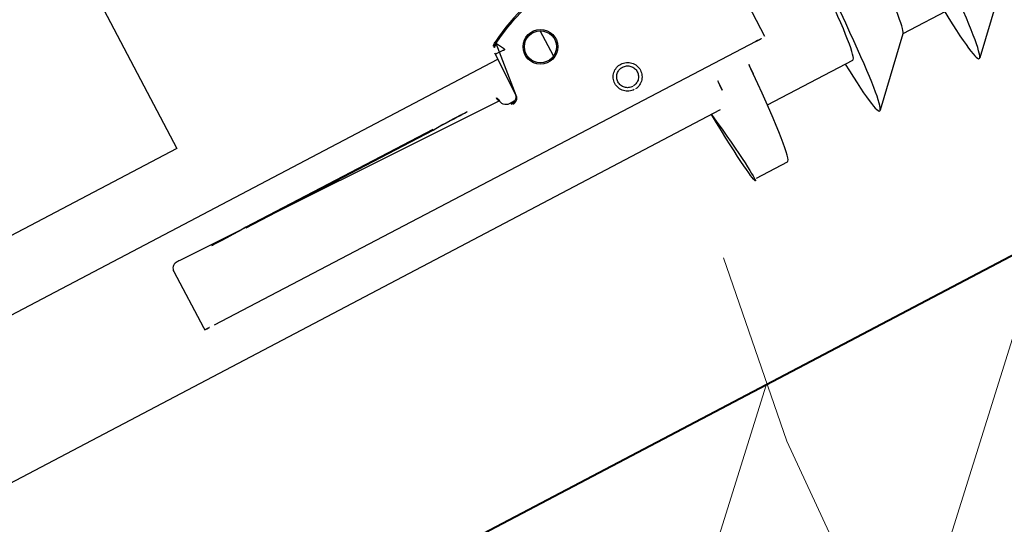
# Model space of a CAD drawing. Header units: metres. Extents: x 7408630 to 7411134, y 5569633 to 5570339.
# Tile 120 of 256: x 7410480.4542 to 7410480.5942, y 5569932.3047 to 5569932.3765. Entities that reach past the tile are written whole.
import ezdxf
from ezdxf.enums import TextEntityAlignment as Align

# ---------------------------------------------------------------- set-up
doc = ezdxf.new("R2010")
doc.units = ezdxf.units.M
doc.header["$MEASUREMENT"] = 0
doc.linetypes.add('HIDDEN2', pattern=[4.762499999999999, 3.175, -1.5875])
doc.layers.add('0-wypos-sanitarne', color=1, linetype='Continuous')
for name, color, linetype, lineweight in [('Hatch', 4, 'Continuous', 5), ('OPIS POM NOWE', 140, 'Continuous', 5), ('Opis_pom', 9, 'Continuous', 18), ('Sciany', 2, 'Continuous', 40)]:
    doc.layers.add(name, color=color, linetype=linetype, lineweight=lineweight)
doc.layers.add('Wyburzenia', color=7, linetype='Continuous', lineweight=13, true_color=0xb0b0b0)
doc.styles.add('ARIAL', font='tahoma.ttf')

# ---------------------------------------------------------------- blocks, each defined once
blk = doc.blocks.new('99400_TOP')
for points in [[(-0.2413629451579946, 0.1733061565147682), (-0.2334143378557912, 0.1733061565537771), (-0.2254809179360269, 0.1814506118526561)], [(-0.2253774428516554, 0.1733061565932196), (-0.2174288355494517, 0.1733061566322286), (-0.2094954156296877, 0.1814506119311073)], [(-0.189410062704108, 0.1818061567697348), (-0.1944055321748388, 0.181806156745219)], [(-0.1956678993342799, 0.1733061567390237), (-0.2093919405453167, 0.1733061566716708)], [(-0.1894100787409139, 0.1708061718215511), (-0.04454090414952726, 0.1708061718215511), (-0.04034816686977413, 0.1707083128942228), (-0.03616448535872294, 0.1704151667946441), (-0.03199911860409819, 0.1699271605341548), (-0.02786080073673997, 0.169245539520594), (-0.02375906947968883, 0.1683716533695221), (-0.01970212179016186, 0.1673074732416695), (-0.01569966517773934, 0.1660553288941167), (-0.01175936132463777, 0.1646178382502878), (-0.007890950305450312, 0.1629983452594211), (-0.004101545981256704, 0.1612000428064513), (-0.0004007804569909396, 0.1592273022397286), (0.003204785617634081, 0.1570838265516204), (0.006705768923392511, 0.1547750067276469), (0.01009616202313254, 0.1523049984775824), (0.01336696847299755, 0.1496801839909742)], [(-0.1983898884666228, 0.1645455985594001), (-0.1114795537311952, 0.1643710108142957)], [(-0.1647880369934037, 0.1486506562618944), (-0.164660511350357, 0.1552012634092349), (-0.1646448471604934, 0.1553591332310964), (-0.1646041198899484, 0.1555131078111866), (-0.1645396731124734, 0.1556586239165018), (-0.1644527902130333, 0.1557919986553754), (-0.1643460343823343, 0.1559099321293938), (-0.1642220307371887, 0.1560092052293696), (-0.1640844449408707, 0.1560873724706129), (-0.1639383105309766, 0.1561421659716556), (-0.1634844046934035, 0.1562238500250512), (-0.1638005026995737, 0.1562264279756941), (-0.1639513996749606, 0.1562276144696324)], [(-0.1219518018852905, 0.1542665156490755), (-0.1519509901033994, 0.1543267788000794)], [(-0.1519480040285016, 0.1542307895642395), (-0.1219488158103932, 0.1541705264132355)], [(-0.1719983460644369, 0.1529731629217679), (-0.1719983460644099, 0.1489248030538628)], [(0.1649285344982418, 0.1496802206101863), (-0.1647679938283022, 0.1496802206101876)], [(-0.1184726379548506, 0.0496799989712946), (-0.1184726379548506, 0.1396802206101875), (0.1115273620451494, 0.1396802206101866), (0.1115273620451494, 0.0496799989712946)]]:
    blk.add_lwpolyline(points)
for points in [[(-0.1998894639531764, 0.1645355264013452), (-0.1999468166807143, 0.1555409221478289, 0.009368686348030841), (-0.1999341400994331, 0.1551108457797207), (-0.1999132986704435, 0.1549369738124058), (-0.1998626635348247, 0.1547694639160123), (-0.1997833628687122, 0.1546132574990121), (-0.1996783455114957, 0.1544734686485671), (-0.1995501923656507, 0.154353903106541), (-0.1994036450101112, 0.1542587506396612), (-0.1992427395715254, 0.1541905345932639), (-0.1990737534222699, 0.1541515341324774), (-0.1989467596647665, 0.1541412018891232), (-0.1987988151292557, 0.1541386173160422)], [(-0.1641244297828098, 0.1560676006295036), (-0.1632375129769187, 0.1560658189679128), (-0.1630264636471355, 0.1560427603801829), (-0.1628247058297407, 0.1559755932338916), (-0.1626417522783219, 0.1558671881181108), (-0.1624858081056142, 0.1557226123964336), (-0.1623639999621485, 0.1555482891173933), (-0.1622817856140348, 0.1553521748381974), (-0.1622444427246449, 0.1551514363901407, 0.002298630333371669), (-0.162239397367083, 0.1550307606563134, 0.4045495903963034), (-0.1612418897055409, 0.1540618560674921), (-0.1114476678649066, 0.1539618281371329), (-0.1112693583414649, 0.1539617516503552), (-0.1111122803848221, 0.1539622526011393), (-0.110993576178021, 0.1539633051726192), (-0.110827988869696, 0.1539719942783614), (-0.1106518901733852, 0.1540093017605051), (-0.110483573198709, 0.1540784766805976), (-0.1103307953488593, 0.1541766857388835), (-0.1101979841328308, 0.1543013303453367), (-0.110090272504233, 0.1544475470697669), (-0.1100105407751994, 0.1546112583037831), (-0.1099620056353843, 0.15478635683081), (-0.1099458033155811, 0.1549675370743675), (-0.1099669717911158, 0.1639629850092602), (-0.1099791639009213, 0.1643549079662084)], [(-0.1962293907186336, 0.1564445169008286), (-0.1958735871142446, 0.1563780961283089), (-0.1955493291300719, 0.1561689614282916), (-0.1953270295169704, 0.1558504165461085), (-0.1952327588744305, 0.1554960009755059), (-0.1951315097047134, 0.148940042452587), (-0.1951297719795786, 0.1488841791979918, 0.2653468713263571), (-0.1943525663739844, 0.1476160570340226, 0.1257108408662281), (-0.1799722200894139, 0.1439116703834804, 0.1257108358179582), (-0.1655771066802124, 0.147558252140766, 0.2695402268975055), (-0.1647941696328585, 0.1488467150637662), (-0.1646666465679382, 0.1553984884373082), (-0.1646377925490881, 0.1556180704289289), (-0.1645614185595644, 0.1558259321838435), (-0.1644411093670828, 0.1560118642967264), (-0.1642828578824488, 0.1561667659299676), (-0.1640943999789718, 0.1562830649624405), (-0.1638849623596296, 0.1563549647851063), (-0.1636772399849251, 0.1563790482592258)], [(-0.1719983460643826, 0.144776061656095), (-0.1711654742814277, 0.1450166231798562), (-0.1703399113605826, 0.1452811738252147), (-0.1695223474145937, 0.1455694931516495), (-0.1687134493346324, 0.1458813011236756), (-0.1679138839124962, 0.1462163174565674), (-0.1671243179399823, 0.1465742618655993), (-0.1663454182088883, 0.1469548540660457), (-0.1655778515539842, 0.1473578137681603), (-0.1655709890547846, 0.1473615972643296, 0.2695461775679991), (-0.1647880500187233, 0.1486499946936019)]]:
    blk.add_lwpolyline(points, format="xyb")
for points in [[(-0.1799379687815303, 0.1625587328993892), (-0.1797373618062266, 0.1625484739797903), (-0.1795386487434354, 0.162518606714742), (-0.1793437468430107, 0.1624693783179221), (-0.1791545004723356, 0.1624012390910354), (-0.1789728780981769, 0.1623148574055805), (-0.1788009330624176, 0.1622113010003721), (-0.1786399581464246, 0.1620914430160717), (-0.1784912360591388, 0.1619561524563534), (-0.1783564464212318, 0.1618068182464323), (-0.1782371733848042, 0.1616453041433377), (-0.1781342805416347, 0.1614729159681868), (-0.1780486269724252, 0.161290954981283), (-0.1779812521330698, 0.1611014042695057), (-0.1779328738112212, 0.1609065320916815), (-0.1779037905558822, 0.1607078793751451), (-0.1778943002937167, 0.1605069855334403), (-0.1779045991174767, 0.160306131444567), (-0.1779344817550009, 0.1601075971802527), (-0.1779836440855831, 0.1599129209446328), (-0.178051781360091, 0.159723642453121), (-0.1781381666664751, 0.1595420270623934), (-0.1782417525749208, 0.1593700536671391), (-0.1783616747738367, 0.159209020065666), (-0.1784970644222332, 0.1590602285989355), (-0.1786463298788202, 0.1589255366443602), (-0.1788077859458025, 0.1588063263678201), (-0.1789801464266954, 0.1587034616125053), (-0.1791621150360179, 0.1586178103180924), (-0.1793516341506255, 0.1585504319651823), (-0.1795467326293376, 0.1585019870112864), (-0.1797455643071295, 0.158472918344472), (-0.1799462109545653, 0.1584634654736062), (-0.1801468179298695, 0.1584737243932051), (-0.1803455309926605, 0.1585035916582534), (-0.1805404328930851, 0.1585528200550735), (-0.1807296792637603, 0.1586209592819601), (-0.1809113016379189, 0.1587073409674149), (-0.1810832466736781, 0.1588108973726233), (-0.1812442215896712, 0.1589307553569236), (-0.1813929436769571, 0.1590660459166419), (-0.181527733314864, 0.159215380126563), (-0.1816470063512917, 0.1593768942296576), (-0.1817498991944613, 0.1595492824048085), (-0.1818355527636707, 0.1597312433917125), (-0.1819029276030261, 0.1599207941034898), (-0.1819513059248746, 0.1601156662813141), (-0.1819803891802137, 0.1603143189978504), (-0.1819898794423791, 0.1605152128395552), (-0.181979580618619, 0.1607160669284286), (-0.1819496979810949, 0.160914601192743), (-0.1819005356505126, 0.161109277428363), (-0.1818323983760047, 0.161298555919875), (-0.1817460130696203, 0.1614801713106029), (-0.1816424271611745, 0.1616521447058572), (-0.1815225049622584, 0.1618131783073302), (-0.1813871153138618, 0.1619619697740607), (-0.181237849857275, 0.1620966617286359), (-0.1810763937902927, 0.1622158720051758), (-0.1809040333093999, 0.1623187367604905), (-0.1807220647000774, 0.1624043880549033), (-0.1805325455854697, 0.1624717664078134), (-0.1803374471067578, 0.1625202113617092), (-0.1801386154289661, 0.1625492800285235)], [(-0.1799388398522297, 0.1620544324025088), (-0.1797869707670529, 0.1620466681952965), (-0.1796367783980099, 0.1620240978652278), (-0.179489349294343, 0.1619868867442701), (-0.1793462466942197, 0.1619353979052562), (-0.1792090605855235, 0.1618702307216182), (-0.1790787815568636, 0.1617918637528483), (-0.1789566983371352, 0.1617010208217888), (-0.1788441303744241, 0.1615986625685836), (-0.1787421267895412, 0.1614857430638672), (-0.1786517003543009, 0.161363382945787), (-0.1785736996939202, 0.1612327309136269), (-0.1785088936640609, 0.1610950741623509), (-0.1784578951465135, 0.1609517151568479), (-0.1784212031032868, 0.1608040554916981), (-0.1783991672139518, 0.1606535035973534), (-0.1783920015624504, 0.1605015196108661), (-0.1783997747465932, 0.1603495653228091), (-0.1784224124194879, 0.1601991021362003), (-0.1784596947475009, 0.1600515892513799), (-0.1785112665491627, 0.1599084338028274), (-0.1785766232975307, 0.1597710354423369), (-0.1786551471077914, 0.1596406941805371), (-0.1787460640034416, 0.1595186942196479), (-0.1788485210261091, 0.1594061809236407), (-0.1789615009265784, 0.1593042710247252), (-0.1790839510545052, 0.1592139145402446), (-0.1792145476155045, 0.1591360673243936), (-0.1793519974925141, 0.1590714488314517), (-0.1794953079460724, 0.1590205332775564), (-0.1796428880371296, 0.1589839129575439), (-0.1797931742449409, 0.1589619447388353), (-0.1799450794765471, 0.1589547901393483), (-0.1800969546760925, 0.1589625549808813), (-0.1802471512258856, 0.1589851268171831), (-0.1803945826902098, 0.1590223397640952), (-0.1805376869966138, 0.1590738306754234), (-0.1806748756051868, 0.1591390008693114), (-0.1808051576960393, 0.1592173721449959), (-0.1809272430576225, 0.1593082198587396), (-0.1810398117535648, 0.1594105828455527), (-0.1811418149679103, 0.1595235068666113), (-0.1812322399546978, 0.1596458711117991), (-0.1813102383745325, 0.1597765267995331), (-0.1813750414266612, 0.1599141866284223), (-0.1814260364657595, 0.160057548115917), (-0.1814627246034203, 0.1602052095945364), (-0.1814847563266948, 0.1603557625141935), (-0.181491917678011, 0.1605077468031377), (-0.1814841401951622, 0.1606597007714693), (-0.1814614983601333, 0.1608101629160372), (-0.1814242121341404, 0.160957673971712), (-0.1813726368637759, 0.1611008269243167), (-0.1813072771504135, 0.1612382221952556), (-0.1812287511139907, 0.161368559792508), (-0.181137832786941, 0.1614905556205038), (-0.1810353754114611, 0.1616030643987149), (-0.1809223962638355, 0.1617049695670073), (-0.1807999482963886, 0.1617953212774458), (-0.1806693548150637, 0.1618731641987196), (-0.1805319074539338, 0.1619377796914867), (-0.1803885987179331, 0.1619886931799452), (-0.18024102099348, 0.1620253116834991), (-0.180090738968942, 0.1620472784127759)]]:
    blk.add_lwpolyline(points, close=True)
blk.add_lwpolyline([(-0.1647955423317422, 0.148890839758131), (-0.1648107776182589, 0.1488934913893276), (-0.1648446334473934, 0.1488952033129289), (-0.1649729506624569, 0.148900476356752), (-0.1660283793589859, 0.1489277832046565), (-0.166119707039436, 0.1489309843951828), (-0.1661619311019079, 0.148930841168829), (-0.1661974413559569, 0.1489309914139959), (-0.1662317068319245, 0.1489405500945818), (-0.1662655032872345, 0.1489492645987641), (-0.1662956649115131, 0.1489331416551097), (-0.1662989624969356, 0.1488990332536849), (-0.166274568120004, 0.1488750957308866), (-0.1662477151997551, 0.148848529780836), (-0.1662303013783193, 0.1488143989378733), (-0.1662144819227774, 0.1487833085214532), (-0.1661933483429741, 0.1487458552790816), (-0.1656114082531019, 0.1476656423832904), (-0.165594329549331, 0.1476348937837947), (-0.1655784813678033, 0.1476024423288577, 0.26954617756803)], format="xyb", close=True)
for centre, radius in [((-0.1709601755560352, 0.1509506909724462), 0.002474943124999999), ((-0.1709601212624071, 0.1509489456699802), 0.002274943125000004)]:
    blk.add_circle(centre, radius)
for centre, major_axis, ratio, start_param, end_param in [((-0.1894100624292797, 0.1258061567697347), (-2.74828174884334e-10, 0.05600000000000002), 0.04256043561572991, 5.645660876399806, 6.988802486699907), ((-0.2253774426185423, 0.1258061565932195), (-2.733438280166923e-10, 0.0556975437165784), 0.04256043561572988, 5.733751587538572, 6.98880248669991), ((-0.2093919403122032, 0.1258061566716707), (-2.733438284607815e-10, 0.0556975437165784), 0.04256043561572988, 5.733751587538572, 6.98880248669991), ((-0.1944055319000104, 0.1258061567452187), (-2.74828174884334e-10, 0.05600000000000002), 0.04256043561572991, 1.304290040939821e-15, 0.7056171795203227), ((-0.2173846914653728, 0.1258061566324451), (-2.331131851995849e-10, 0.04750000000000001), 0.0425604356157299, 0.04366480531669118, 0.7056171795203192), ((-0.2093919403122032, 0.1258061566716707), (-2.331131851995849e-10, 0.04750000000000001), 0.0425604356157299, -6.590099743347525e-16, 0.70561717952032), ((-0.2093919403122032, 0.1258061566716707), (-2.733438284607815e-10, 0.0556975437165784), 0.04256043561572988, 0.7056171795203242, 3.691026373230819), ((-0.1944055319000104, 0.1258061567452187), (-2.74828174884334e-10, 0.05600000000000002), 0.04256043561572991, 0.7056171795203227, 0.8069634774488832), ((-0.1894100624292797, 0.1258061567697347), (-2.74828174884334e-10, 0.05600000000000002), 0.04256043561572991, 0.7056171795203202, 0.807211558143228), ((-0.1983894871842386, 0.1645325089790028), (-0.001499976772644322, 3.016975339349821e-06), 0.008725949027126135, 4.712674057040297, 6.283151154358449), ((-0.1114791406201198, 0.1643579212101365), (-0.001499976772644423, 3.016975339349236e-06), 0.008725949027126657, 3.141877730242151, 4.712681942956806), ((-0.1632358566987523, 0.1570658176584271), (-2.008822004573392e-06, -0.0009999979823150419), 0.0002890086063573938, 6.274459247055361, 6.283185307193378), ((-0.1519494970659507, 0.1542787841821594), (0.005499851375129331, -1.106211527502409e-05), 0.008725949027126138, 1.571085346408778, 4.712677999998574), ((-0.1219503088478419, 0.1542185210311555), (0.005499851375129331, -1.106211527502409e-05), 0.008725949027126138, 4.712677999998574, 7.854270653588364), ((-0.1652940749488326, 0.1488564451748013), (0.0004999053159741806, -9.73011103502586e-06), 5.629743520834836e-06, 6.282744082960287, 6.283185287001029)]:
    blk.add_ellipse(centre, major_axis=major_axis, ratio=ratio, start_param=start_param, end_param=end_param)
blk = doc.blocks.new('A$Cff2eaf8b')
blk.add_blockref('99400_TOP', (-1.93500011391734e-06, -0.08217999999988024))
blk = doc.blocks.new('A$C142d3faa')
at = {"layer": 'Hatch'}
h = blk.add_hatch(dxfattribs=at)
h.set_pattern_fill('ANSI31', color=256)
h.set_pattern_definition([(45, (-58931.34199039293, 199163.1944934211), (-2.245064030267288, 2.245064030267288), [])])
h.paths.add_polyline_path([(626.2253591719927, 4530.606190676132), (546.2253591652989, 4530.606190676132), (546.2253591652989, 4518.606190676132), (626.2253591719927, 4518.606190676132)])
at = {"layer": 'Sciany'}
blk.add_lwpolyline([(626.2253591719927, 4530.606190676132), (546.2253591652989, 4530.606190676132), (546.2253591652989, 4518.606190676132), (626.2253591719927, 4518.606190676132)], close=True, dxfattribs=at)
at = {"layer": 'Wyburzenia', "linetype": 'HIDDEN2', "ltscale": 3}
blk.add_arc((621.2253592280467, 4522.606190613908), 70, 89.99999996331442, 179.9999999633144, dxfattribs=at)
at = {"layer": '0-wypos-sanitarne', "xscale": 100, "yscale": 100, "zscale": 100, "rotation": 180}
blk.add_blockref('A$Cff2eaf8b', (534.0029952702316, 4543.236640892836), dxfattribs=at)
at = {"layer": 'OPIS POM NOWE', "style": 'ARIAL'}
for tag, p in [('E1,4', (2085.453509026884, 1677.902724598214)), ('E1,4', (2642.565068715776, 1467.098580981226)), ('E1,4', (2887.554946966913, 1334.669140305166)), ('E1,1', (2346.15172770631, 945.3069204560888)), ('E1,2', (2380.289767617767, 731.4605824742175)), ('E1,4', (3248.926969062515, 423.5622677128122)), ('E1,3', (2269.290473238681, 389.8474601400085)), ('E1,5', (4145.396889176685, -41.41678165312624))]:
    blk.add_attdef(tag, text='', height=23.936, dxfattribs=at).set_placement(p, align=Align.MIDDLE_CENTER)
at = {"layer": 'Opis_pom', "ltscale": 0.7, "style": 'ARIAL'}
for tag, p in [('B1,18', (784.175454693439, 4749.376909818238)), ('B1,21', (1474.160621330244, 4744.552251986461)), ('B1/17', (593.1950013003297, 4721.360037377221)), ('1,23', (2643.879736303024, 4721.360037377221)), ('1,22', (2015.997302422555, 4715.619925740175)), ('A1,1', (-123.2752701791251, 4710.792713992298)), ('B1,1', (2964.213888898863, 4687.194759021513)), ('B1,19', (983.4770436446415, 4684.250472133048)), ('A1,6', (-365.3793687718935, 4657.226791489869)), ('A1,16', (198.2072643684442, 4631.436355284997)), ('B1,20', (1267.194878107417, 4624.632454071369)), ('B1,3', (3298.013043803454, 4567.235815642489)), ('B1,4', (4545.109849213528, 4480.622250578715)), ('A1,5', (-782.1155021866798, 4446.932694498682)), ('A1,2', (-186.9193724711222, 4425.112318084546)), ('A1,15', (198.2072643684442, 4391.000839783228)), ('B1,2', (2872.012077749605, 4302.459186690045)), ('A1,3', (-121.2895641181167, 4150.905633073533)), ('B1,8', (2427.383192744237, 4053.123158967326)), ('B1,6', (4754.926236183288, 3940.334623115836)), ('A1,4', (-837.6792277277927, 3920.772192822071)), ('B1,14', (401.2060605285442, 3890.998977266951)), ('B1,13', (1255.283140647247, 3857.264790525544)), ('B1,5', (4487.887436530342, 3854.524062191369)), ('B1,10', (1961.599271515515, 3852.276071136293)), ('B1,9', (2126.781835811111, 3827.246892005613)), ('B1,7', (3203.179523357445, 3799.68363001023)), ('B1,11', (2118.658790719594, 3658.838670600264)), ('B1,12', (1949.477289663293, 3633.257187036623)), ('C1,2', (2894.604733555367, 3427.283363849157)), ('C1,3', (2160.246723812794, 3198.455877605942)), ('C1,1', (3129.25555325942, 2706.44898945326)), ('C1,4', (2077.339235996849, 2485.413103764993)), ('C1,5', (2131.383208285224, 2180.309788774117)), ('C1,10', (3196.043433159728, 2172.920878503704)), ('C1,9', (3215.995519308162, 1907.634199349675)), ('C1,6', (2168.073843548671, 1819.58528353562)), ('D0,18', (1348.653176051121, 1483.781635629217)), ('C1,8', (2890.195548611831, 1472.29709332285)), ('C1,7', (2247.746238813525, 1432.404889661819)), ('D,03', (680.1466722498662, 1361.206844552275)), ('D0,15', (1769.826019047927, 1360.285680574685)), ('D,07', (301.6534830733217, 1339.208595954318)), ('D0,6', (-189.623502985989, 1299.117330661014)), ('D0,8', (-573.6059719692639, 1280.794415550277)), ('D0,2', (1011.718833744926, 1184.667071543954)), ('D0,4', (520.2942003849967, 1181.603761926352)), ('D0,14', (1790.011409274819, 1156.002015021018)), ('D,05', (264.3299696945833, 1077.697489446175)), ('D0,13', (1760.78024321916, 974.2700197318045)), ('D0,09', (-770.0709432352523, 944.5551283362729)), ('D0,1', (999.9887503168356, 928.6062601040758)), ('D0,10', (-751.0723892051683, 564.5580135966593)), ('D0,11', (-751.0723892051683, 336.7382673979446)), ('D0,12', (198.7439030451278, 306.3970252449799))]:
    blk.add_attdef(tag, text='', height=11.968, dxfattribs=at).set_placement(p, align=Align.MIDDLE_CENTER)

msp = doc.modelspace()

# ---------------------------------------------------------------- block references
at = {"xscale": 0.01, "yscale": 0.01, "zscale": 0.01, "rotation": 27.75854060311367}
msp.add_blockref('A$C142d3faa', (7410496.779402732, 5569889.662845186), dxfattribs=at)

doc.saveas('drawing.dxf')
